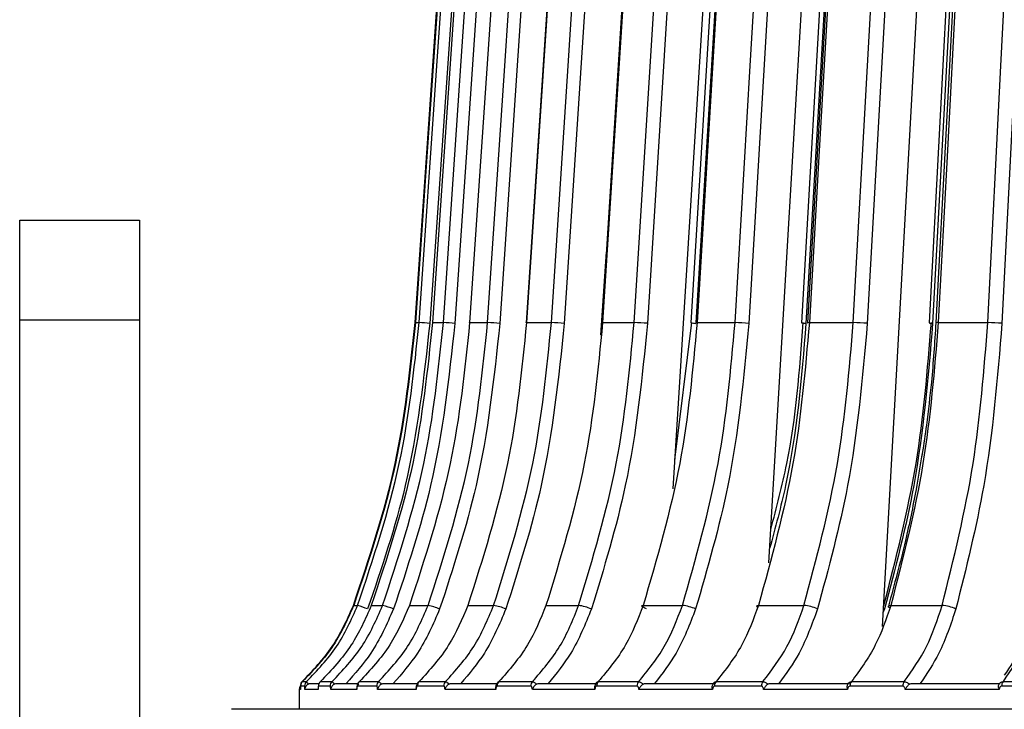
# Model space of a CAD drawing. Header units: millimetres. Extents: x -225 to 131, y -98 to 190.
# Tile 4 of 19: x -131 to -82, y -1 to 34. Entities that reach past the tile are written whole.
import ezdxf

# ---------------------------------------------------------------- set-up
doc = ezdxf.new("R2010")
doc.units = ezdxf.units.MM

msp = doc.modelspace()

# ---------------------------------------------------------------- linework, layer by layer
at = {"color": 7, "linetype": 'Continuous', "lineweight": 25}
for p, q in [((-100.736, 18.872), (-98.379, 56.725)), ((-98.782, 10.539), (-95.976, 55.614)), ((-93.992, 6.844), (-91.11, 55.614)), ((-88.298, 3.643), (-85.418, 55.614)), ((-131.5, -12.5), (-131.5, 24)), ((-131.5, 24), (-125.5, 24)), ((-125.5, 24), (-125.5, -10.5)), ((-102.396, 18.251), (-102.126, 22.414)), ((-125.5, 19), (-131.5, 19)), ((-111.688, 18.872), (-111.499, 18.872)), ((-110.832, 18.872), (-110.284, 18.872)), ((-108.971, 18.872), (-108.07, 18.872)), ((-106.124, 18.872), (-104.878, 18.872)), ((-102.315, 18.872), (-100.736, 18.872)), ((-98.691, 12.002), (-97.838, 18.872)), ((-97.639, 18.869), (-97.641, 18.837)), ((-97.58, 18.872), (-95.681, 18.872)), ((-91.962, 18.872), (-89.76, 18.872)), ((-85.51, 18.872), (-83.026, 18.872)), ((-114.776, 4.702), (-114.58, 4.702)), ((-113.897, 4.702), (-113.33, 4.702)), ((-111.986, 4.702), (-111.054, 4.702)), ((-109.061, 4.702), (-107.772, 4.702)), ((-105.149, 4.702), (-103.514, 4.702)), ((-100.284, 4.702), (-98.318, 4.702)), ((-94.511, 4.702), (-92.233, 4.702)), ((-88.192, 4.526), (-88.258, 4.363)), ((-88.192, 4.526), (-88.247, 4.555)), ((-87.883, 4.702), (-85.312, 4.702)), ((-117.5, 0.5), (-117.5, -0.5)), ((-117.443, 0.5), (-117.5, 0.5)), ((-117.235, 0.668), (-117.437, 0.668)), ((-117.341, 0.888), (-117.139, 0.888)), ((-116.562, 0.5), (-117.223, 0.5)), ((-116.908, 0.8), (-116.508, 0.8)), ((-116.557, 0.583), (-116.56, 0.55)), ((-115.955, 0.668), (-116.538, 0.668)), ((-116.443, 0.888), (-115.86, 0.888)), ((-114.625, 0.5), (-115.925, 0.5)), ((-115.594, 0.8), (-114.531, 0.8)), ((-113.625, 0.668), (-114.585, 0.668)), ((-114.491, 0.888), (-113.532, 0.888)), ((-111.651, 0.5), (-113.578, 0.5)), ((-113.232, 0.8), (-111.561, 0.8)), ((-110.266, 0.668), (-111.593, 0.668)), ((-111.502, 0.888), (-110.176, 0.888)), ((-107.665, 0.5), (-110.202, 0.5)), ((-109.845, 0.8), (-107.584, 0.8)), ((-105.908, 0.668), (-107.591, 0.668)), ((-107.503, 0.888), (-105.821, 0.888)), ((-102.705, 0.5), (-105.828, 0.5)), ((-105.463, 0.8), (-102.548, 0.8)), ((-100.591, 0.668), (-102.615, 0.668)), ((-102.53, 0.888), (-100.509, 0.888)), ((-96.814, 0.5), (-100.495, 0.5)), ((-100.126, 0.8), (-96.69, 0.8)), ((-94.363, 0.668), (-96.709, 0.668)), ((-96.63, 0.888), (-94.286, 0.888)), ((-90.047, 0.5), (-94.253, 0.5)), ((-93.882, 0.8), (-89.956, 0.8)), ((-87.281, 0.668), (-89.927, 0.668)), ((-89.854, 0.888), (-87.21, 0.888)), ((-82.464, 0.5), (-87.157, 0.5)), ((-86.788, 0.8), (-82.408, 0.8)), ((-79.408, 0.668), (-82.331, 0.668)), ((-82.264, 0.888), (-79.343, 0.888))]:
    msp.add_line(p, q, dxfattribs=at)
at = {"color": 7, "linetype": 'Continuous', "lineweight": 25, "flags": 128}
for points in [[(-111.705, 18.872), (-110.814, 31.742), (-110.238, 40.07), (-109.662, 48.398), (-109.086, 56.725)], [(-109.07, 56.725), (-109.96, 43.855), (-110.536, 35.527), (-111.112, 27.2), (-111.688, 18.872)], [(-111.499, 18.872), (-110.611, 31.742), (-110.036, 40.07), (-109.461, 48.398), (-108.886, 56.725)], [(-108.232, 56.725), (-109.116, 43.855), (-109.688, 35.527), (-110.26, 27.2), (-110.832, 18.872)], [(-110.284, 18.872), (-109.406, 31.742), (-108.838, 40.07), (-108.269, 48.398), (-107.701, 56.725)], [(-106.414, 56.725), (-107.283, 43.855), (-107.846, 35.527), (-108.408, 27.2), (-108.971, 18.872)], [(-108.07, 18.872), (-107.21, 31.742), (-106.653, 40.07), (-106.097, 48.398), (-105.54, 56.725)], [(-103.647, 56.721), (-104.854, 38.386), (-106.138, 18.867)], [(-103.632, 56.725), (-104.479, 43.855), (-105.027, 35.527), (-105.576, 27.2), (-106.124, 18.872)], [(-104.878, 18.872), (-104.043, 31.742), (-103.503, 40.07), (-102.963, 48.398), (-102.424, 56.725)], [(-99.948, 56.72), (-101.112, 38.385), (-102.351, 18.866)], [(-99.912, 56.725), (-100.729, 43.855), (-101.258, 35.527), (-101.787, 27.2), (-102.315, 18.872)], [(-95.347, 56.719), (-96.458, 38.384), (-97.64, 18.865)], [(-95.287, 56.725), (-96.067, 43.855), (-96.571, 35.527), (-97.076, 27.2), (-97.58, 18.872)], [(-95.681, 18.872), (-94.921, 31.742), (-94.428, 40.07), (-93.936, 48.398), (-93.444, 56.725)], [(-89.886, 56.718), (-90.934, 38.383), (-92.049, 18.864)], [(-89.799, 56.725), (-90.534, 43.855), (-91.01, 35.527), (-91.486, 27.2), (-91.962, 18.872)], [(-89.76, 18.872), (-89.047, 31.742), (-88.586, 40.07), (-88.124, 48.398), (-87.663, 56.725)], [(-83.615, 56.717), (-84.59, 38.381), (-85.627, 18.863)], [(-83.498, 56.725), (-84.182, 43.855), (-84.625, 35.527), (-85.067, 27.2), (-85.51, 18.872)], [(-83.026, 18.872), (-82.367, 31.742), (-81.941, 40.07), (-81.514, 48.398), (-81.088, 56.725)], [(-108.353, 56.691), (-109.816, 35.493), (-110.966, 18.837)], [(-107.126, 56.691), (-108.572, 35.493), (-109.709, 18.837)], [(-104.928, 56.691), (-106.345, 35.493), (-107.459, 18.837)], [(-101.781, 56.691), (-103.155, 35.493), (-104.235, 18.837)], [(-97.711, 56.691), (-99.031, 35.493), (-100.068, 18.837)], [(-92.757, 56.691), (-94.01, 35.493), (-94.994, 18.837)], [(-86.963, 56.691), (-88.137, 35.493), (-89.06, 18.837)], [(-83.962, 56.443), (-84.926, 38.381), (-85.967, 18.863)], [(-83.773, 56.572), (-84.898, 35.493), (-85.787, 18.837)], [(-80.381, 56.691), (-81.466, 35.493), (-82.319, 18.837)], [(-95.702, 55), (-96.712, 38.384), (-97.897, 18.866)], [(-90.278, 55), (-91.23, 38.383), (-92.349, 18.864)], [(-90.059, 55), (-91.177, 35.493), (-92.131, 18.837)], [(-111.698, 18.871), (-111.698, 18.871), (-111.705, 18.872)], [(-110.812, 18.869), (-110.818, 18.869), (-110.834, 18.871), (-110.832, 18.872)], [(-108.975, 18.869), (-108.976, 18.869), (-108.983, 18.871), (-108.971, 18.872)], [(-106.138, 18.867), (-106.148, 18.869), (-106.145, 18.871), (-106.124, 18.872)], [(-102.351, 18.866), (-102.357, 18.869), (-102.346, 18.871), (-102.315, 18.872)], [(-97.64, 18.865), (-97.642, 18.866), (-97.64, 18.869), (-97.619, 18.871), (-97.58, 18.872)], [(-92.049, 18.864), (-92.05, 18.866), (-92.039, 18.869), (-92.009, 18.871), (-91.962, 18.872)], [(-100.117, 4.526), (-100.193, 4.561), (-100.256, 4.594), (-100.304, 4.624), (-100.336, 4.651), (-100.351, 4.673), (-100.346, 4.689), (-100.324, 4.699), (-100.284, 4.702)], [(-94.557, 4.609), (-94.576, 4.624), (-94.599, 4.651), (-94.604, 4.673), (-94.591, 4.689), (-94.559, 4.699), (-94.511, 4.702)], [(-87.937, 4.579), (-87.958, 4.594), (-87.991, 4.624), (-88.005, 4.651), (-88.001, 4.673), (-87.979, 4.689), (-87.939, 4.699), (-87.883, 4.702)]]:
    msp.add_lwpolyline(points, dxfattribs=at)
at = {"color": 7, "linetype": 'Continuous', "lineweight": 25}
for centre, radius, start, end in [((-113.3, -13.084), 32.006, 85.8185, 86.7753), ((-111.072, 0.933), 17.956, 85.6462, 87.4849), ((-108.566, 4.658), 14.222, 85.5362, 88.005), ((-105.224, 6.422), 12.454, 85.4454, 88.4074), ((-100.986, 7.544), 11.331, 85.3506, 88.7341), ((-97.543, 20.913), 2.078, 260.1844, 267.2874), ((-95.861, 8.423), 10.45, 85.2379, 89.0118), ((-92.094, 20.025), 1.188, 257.635, 268.2196), ((-89.885, 9.219), 9.654, 85.097, 89.259), ((-85.787, 19.482), 0.644, 253.743, 270.0231), ((-85.549, 18.602), 0.272, 81.7884, 106.7445), ((-83.105, 10), 8.873, 84.9186, 89.4903), ((-116.378, -1.23), 6.199, 68.2148, 73.1389), ((-114.116, 1.343), 3.45, 67.3141, 76.8318), ((-111.548, 2.021), 2.727, 66.7514, 79.5538), ((-108.119, 2.337), 2.391, 66.3073, 81.6595), ((-103.766, 2.534), 2.183, 65.8626, 83.3606), ((-98.502, 2.686), 2.025, 65.3453, 84.7935), ((-92.362, 2.823), 1.884, 64.7046, 86.052), ((-85.397, 2.956), 1.748, 63.8981, 87.2063), ((-117.2, 0.5), 0.3, 141.9321, 180), ((-117.154, 0.668), 0.3, 132.8011, 180.0022), ((-117.137, 0.668), 0.3, 132.8064, 180.003), ((-116.935, 0.668), 0.3, 132.8688, 180.0127), ((-116.237, 0.668), 0.301, 133.0854, 180.046), ((-115.653, 0.668), 0.302, 133.2672, 180.0735), ((-114.281, 0.668), 0.304, 133.6972, 180.1371), ((-113.32, 0.669), 0.305, 134, 180.1807), ((-111.286, 0.669), 0.307, 134.6469, 180.2706), ((-109.957, 0.67), 0.309, 135.0733, 180.3275), ((-107.278, 0.67), 0.313, 135.9424, 180.4379), ((-105.592, 0.671), 0.316, 136.4956, 180.5042), ((-102.293, 0.671), 0.321, 137.593, 180.627), ((-100.266, 0.672), 0.325, 138.2767, 180.6979), ((-96.376, 0.673), 0.332, 139.6093, 180.8238), ((-94.026, 0.673), 0.337, 140.4272, 180.8933), ((-89.58, 0.674), 0.348, 142.0011, 181.0115), ((-86.927, 0.674), 0.354, 142.9565, 181.0734), ((-81.963, 0.675), 0.369, 144.7765, 181.1721)]:
    msp.add_arc(centre, radius, start, end, dxfattribs=at)
for points, knots in [([(-114.793, 4.702), (-114.006, 7.054), (-112.464, 11.666), (-111.954, 16.502), (-111.705, 18.872)], [0, 0, 0, 0, 0.509803, 1, 1, 1, 1]), ([(-111.688, 18.872), (-111.938, 16.502), (-112.447, 11.666), (-113.99, 7.054), (-114.776, 4.702)], [0, 0, 0, 0, 0.490197, 1, 1, 1, 1]), ([(-114.58, 4.702), (-113.796, 7.054), (-112.257, 11.666), (-111.748, 16.502), (-111.499, 18.872)], [0, 0, 0, 0, 0.509803, 1, 1, 1, 1]), ([(-110.966, 18.837), (-111.267, 16.104), (-111.806, 11.22), (-113.383, 6.573), (-114.078, 4.526)], [0, 0, 0, 0, 0.559687, 1, 1, 1, 1]), ([(-110.832, 18.872), (-111.079, 16.502), (-111.585, 11.666), (-113.116, 7.054), (-113.897, 4.702)], [0, 0, 0, 0, 0.490197, 1, 1, 1, 1]), ([(-113.33, 4.702), (-112.555, 7.054), (-111.033, 11.666), (-110.531, 16.502), (-110.284, 18.872)], [0, 0, 0, 0, 0.5098032, 1, 1, 1, 1]), ([(-109.709, 18.837), (-110.007, 16.104), (-110.54, 11.22), (-112.099, 6.573), (-112.786, 4.526)], [0, 0, 0, 0, 0.5596873, 1, 1, 1, 1]), ([(-108.971, 18.872), (-109.215, 16.502), (-109.712, 11.666), (-111.218, 7.054), (-111.986, 4.702)], [0, 0, 0, 0, 0.490197, 1, 1, 1, 1]), ([(-111.054, 4.702), (-110.294, 7.054), (-108.804, 11.666), (-108.312, 16.502), (-108.07, 18.872)], [0, 0, 0, 0, 0.509803, 1, 1, 1, 1]), ([(-107.459, 18.837), (-107.751, 16.104), (-108.272, 11.22), (-109.8, 6.573), (-110.472, 4.526)], [0, 0, 0, 0, 0.5596873, 1, 1, 1, 1]), ([(-106.124, 18.872), (-106.361, 16.502), (-106.846, 11.666), (-108.313, 7.054), (-109.061, 4.702)], [0, 0, 0, 0, 0.4901968, 1, 1, 1, 1]), ([(-107.772, 4.702), (-107.035, 7.054), (-105.589, 11.666), (-105.112, 16.502), (-104.878, 18.872)], [0, 0, 0, 0, 0.509803, 1, 1, 1, 1]), ([(-104.235, 18.837), (-104.518, 16.104), (-105.024, 11.22), (-106.506, 6.573), (-107.158, 4.526)], [0, 0, 0, 0, 0.559687, 1, 1, 1, 1]), ([(-102.315, 18.872), (-102.544, 16.502), (-103.012, 11.666), (-104.427, 7.054), (-105.149, 4.702)], [0, 0, 0, 0, 0.490197, 1, 1, 1, 1]), ([(-103.514, 4.702), (-102.806, 7.054), (-101.419, 11.666), (-100.96, 16.502), (-100.736, 18.872)], [0, 0, 0, 0, 0.5098032, 1, 1, 1, 1]), ([(-100.068, 18.837), (-100.339, 16.104), (-100.825, 11.22), (-102.247, 6.573), (-102.874, 4.526)], [0, 0, 0, 0, 0.5596873, 1, 1, 1, 1]), ([(-97.58, 18.872), (-97.799, 16.502), (-98.245, 11.666), (-99.596, 7.054), (-100.284, 4.702)], [0, 0, 0, 0, 0.490197, 1, 1, 1, 1]), ([(-98.318, 4.702), (-97.647, 7.054), (-96.33, 11.666), (-95.894, 16.502), (-95.681, 18.872)], [0, 0, 0, 0, 0.509803, 1, 1, 1, 1]), ([(-94.994, 18.837), (-95.252, 16.104), (-95.713, 11.22), (-97.063, 6.573), (-97.658, 4.526)], [0, 0, 0, 0, 0.5596873, 1, 1, 1, 1]), ([(-91.962, 18.872), (-92.168, 16.502), (-92.588, 11.666), (-93.862, 7.054), (-94.511, 4.702)], [0, 0, 0, 0, 0.490197, 1, 1, 1, 1]), ([(-92.131, 18.837), (-92.357, 16.097), (-92.673, 12.257), (-93.665, 8.602), (-93.95, 7.554)], [0, 0, 0, 0, 0.7135009, 1, 1, 1, 1]), ([(-93.893, 8.512), (-93.603, 9.607), (-92.712, 12.97), (-92.444, 16.495), (-92.263, 18.872)], [0, 0, 0, 0, 0.325625, 1, 1, 1, 1]), ([(-92.233, 4.702), (-91.603, 7.054), (-90.368, 11.666), (-89.96, 16.502), (-89.76, 18.872)], [0, 0, 0, 0, 0.509803, 1, 1, 1, 1]), ([(-89.06, 18.837), (-89.302, 16.104), (-89.734, 11.22), (-91, 6.573), (-91.557, 4.526)], [0, 0, 0, 0, 0.5596873, 1, 1, 1, 1]), ([(-88.233, 4.702), (-87.627, 7.054), (-86.437, 11.666), (-86.044, 16.502), (-85.851, 18.872)], [0, 0, 0, 0, 0.5098032, 1, 1, 1, 1]), ([(-85.787, 18.837), (-86.02, 16.104), (-86.436, 11.22), (-87.655, 6.573), (-88.192, 4.526)], [0, 0, 0, 0, 0.559687, 1, 1, 1, 1]), ([(-85.51, 18.872), (-85.702, 16.502), (-86.093, 11.666), (-87.278, 7.054), (-87.883, 4.702)], [0, 0, 0, 0, 0.490197, 1, 1, 1, 1]), ([(-85.627, 18.863), (-85.692, 17.871), (-85.804, 16.157), (-86.068, 13.982), (-86.238, 12.737), (-86.329, 12.211), (-86.338, 12.155)], [0, 0, 0, 0, 0.440574, 0.7612513, 0.9742894, 1, 1, 1, 1]), ([(-85.312, 4.702), (-84.73, 7.054), (-83.588, 11.666), (-83.211, 16.502), (-83.026, 18.872)], [0, 0, 0, 0, 0.5098032, 1, 1, 1, 1]), ([(-82.319, 18.837), (-82.543, 16.104), (-82.942, 11.22), (-84.112, 6.573), (-84.628, 4.526)], [0, 0, 0, 0, 0.5596873, 1, 1, 1, 1]), ([(-86.338, 12.155), (-86.429, 11.608), (-86.663, 10.196), (-87.185, 7.68), (-87.709, 5.752), (-88.006, 4.66)], [0, 0, 0, 0, 0.214803, 0.554944, 1, 1, 1, 1]), ([(-117.358, 0.888), (-116.819, 1.449), (-115.742, 2.571), (-115.109, 3.992), (-114.793, 4.702)], [0, 0, 0, 0, 0.5, 1, 1, 1, 1]), ([(-114.776, 4.702), (-115.078, 4.02), (-115.707, 2.598), (-116.782, 1.473), (-117.341, 0.888)], [0, 0, 0, 0, 0.480094, 1, 1, 1, 1]), ([(-117.139, 0.888), (-116.602, 1.449), (-115.527, 2.571), (-114.896, 3.992), (-114.58, 4.702)], [0, 0, 0, 0, 0.5, 1, 1, 1, 1]), ([(-113.897, 4.702), (-114.197, 4.02), (-114.821, 2.598), (-115.888, 1.473), (-116.443, 0.888)], [0, 0, 0, 0, 0.480094, 1, 1, 1, 1]), ([(-115.86, 0.888), (-115.329, 1.449), (-114.266, 2.571), (-113.642, 3.992), (-113.33, 4.702)], [0, 0, 0, 0, 0.5, 1, 1, 1, 1]), ([(-112.786, 4.526), (-113.122, 3.763), (-113.725, 2.395), (-114.718, 1.289), (-115.156, 0.8)], [0, 0, 0, 0, 0.558156, 1, 1, 1, 1]), ([(-111.986, 4.702), (-112.281, 4.02), (-112.896, 2.598), (-113.945, 1.473), (-114.491, 0.888)], [0, 0, 0, 0, 0.480094, 1, 1, 1, 1]), ([(-113.532, 0.888), (-113.012, 1.449), (-111.971, 2.571), (-111.36, 3.992), (-111.054, 4.702)], [0, 0, 0, 0, 0.5, 1, 1, 1, 1]), ([(-110.472, 4.526), (-110.802, 3.763), (-111.393, 2.395), (-112.365, 1.289), (-112.794, 0.8)], [0, 0, 0, 0, 0.558156, 1, 1, 1, 1]), ([(-109.061, 4.702), (-109.349, 4.02), (-109.947, 2.598), (-110.97, 1.473), (-111.502, 0.888)], [0, 0, 0, 0, 0.480094, 1, 1, 1, 1]), ([(-110.176, 0.888), (-109.671, 1.449), (-108.661, 2.571), (-108.068, 3.992), (-107.772, 4.702)], [0, 0, 0, 0, 0.5, 1, 1, 1, 1]), ([(-107.158, 4.526), (-107.478, 3.763), (-108.051, 2.395), (-108.994, 1.289), (-109.41, 0.8)], [0, 0, 0, 0, 0.558156, 1, 1, 1, 1]), ([(-105.149, 4.702), (-105.426, 4.02), (-106.004, 2.598), (-106.99, 1.473), (-107.503, 0.888)], [0, 0, 0, 0, 0.480094, 1, 1, 1, 1]), ([(-105.821, 0.888), (-105.337, 1.449), (-104.367, 2.571), (-103.798, 3.992), (-103.514, 4.702)], [0, 0, 0, 0, 0.5, 1, 1, 1, 1]), ([(-102.874, 4.526), (-103.181, 3.763), (-103.731, 2.395), (-104.636, 1.289), (-105.036, 0.8)], [0, 0, 0, 0, 0.558156, 1, 1, 1, 1]), ([(-100.284, 4.702), (-100.549, 4.02), (-101.1, 2.598), (-102.041, 1.473), (-102.53, 0.888)], [0, 0, 0, 0, 0.480094, 1, 1, 1, 1]), ([(-100.509, 0.888), (-100.049, 1.449), (-99.128, 2.571), (-98.588, 3.992), (-98.318, 4.702)], [0, 0, 0, 0, 0.5, 1, 1, 1, 1]), ([(-97.658, 4.526), (-97.949, 3.763), (-98.471, 2.395), (-99.331, 1.289), (-99.71, 0.8)], [0, 0, 0, 0, 0.558156, 1, 1, 1, 1]), ([(-94.511, 4.702), (-94.761, 4.02), (-95.28, 2.598), (-96.168, 1.473), (-96.63, 0.888)], [0, 0, 0, 0, 0.480094, 1, 1, 1, 1]), ([(-94.286, 0.888), (-93.855, 1.449), (-92.992, 2.571), (-92.486, 3.992), (-92.233, 4.702)], [0, 0, 0, 0, 0.5, 1, 1, 1, 1]), ([(-91.557, 4.526), (-91.83, 3.763), (-92.32, 2.395), (-93.126, 1.289), (-93.482, 0.8)], [0, 0, 0, 0, 0.558156, 1, 1, 1, 1]), ([(-87.883, 4.702), (-88.115, 4.02), (-88.598, 2.598), (-89.424, 1.473), (-89.854, 0.888)], [0, 0, 0, 0, 0.480094, 1, 1, 1, 1]), ([(-87.21, 0.888), (-86.811, 1.449), (-86.013, 2.571), (-85.545, 3.992), (-85.312, 4.702)], [0, 0, 0, 0, 0.5, 1, 1, 1, 1]), ([(-84.628, 4.526), (-84.88, 3.763), (-85.333, 2.395), (-86.077, 1.289), (-86.406, 0.8)], [0, 0, 0, 0, 0.558156, 1, 1, 1, 1]), ([(-80.458, 4.702), (-80.671, 4.02), (-81.114, 2.598), (-81.87, 1.473), (-82.264, 0.888)], [0, 0, 0, 0, 0.480094, 1, 1, 1, 1]), ([(-80.613, 4.654), (-80.838, 3.925), (-81.232, 2.641), (-81.909, 1.637), (-82.201, 1.203)], [0, 0, 0, 0, 0.568381, 1, 1, 1, 1]), ([(-117.437, 0.668), (-117.437, 0.664), (-117.439, 0.656), (-117.441, 0.596), (-117.442, 0.536), (-117.443, 0.5)], [0, 0, 0, 0, 0.279609, 0.560001, 1, 1, 1, 1]), ([(-117.357, 0.88), (-117.361, 0.876), (-117.37, 0.867), (-117.387, 0.847), (-117.413, 0.806), (-117.432, 0.748), (-117.439, 0.693), (-117.442, 0.667)], [0, 0, 0, 0, 0.071662, 0.144269, 0.30042, 0.673858, 1, 1, 1, 1]), ([(-117.223, 0.5), (-117.223, 0.524), (-117.225, 0.57), (-117.228, 0.624), (-117.231, 0.66), (-117.234, 0.665), (-117.235, 0.668)], [0, 0, 0, 0, 0.281116, 0.559961, 0.780263, 1, 1, 1, 1]), ([(-117.062, 0.76), (-117.085, 0.745), (-117.131, 0.714), (-117.18, 0.649), (-117.214, 0.576), (-117.22, 0.526), (-117.223, 0.5)], [0, 0, 0, 0, 0.236075, 0.479693, 0.733544, 1, 1, 1, 1]), ([(-117.139, 0.888), (-117.136, 0.886), (-117.13, 0.882), (-117.107, 0.847), (-117.08, 0.794), (-117.062, 0.76)], [0, 0, 0, 0, 0.263471, 0.519561, 1, 1, 1, 1]), ([(-117.062, 0.76), (-117.037, 0.772), (-116.987, 0.795), (-116.935, 0.798), (-116.908, 0.8)], [0, 0, 0, 0, 0.498932, 1, 1, 1, 1]), ([(-116.538, 0.668), (-116.541, 0.664), (-116.548, 0.656), (-116.557, 0.596), (-116.56, 0.536), (-116.562, 0.5)], [0, 0, 0, 0, 0.279609, 0.560001, 1, 1, 1, 1]), ([(-116.537, 0.708), (-116.543, 0.684), (-116.551, 0.652), (-116.554, 0.616), (-116.554, 0.606)], [0, 0, 0, 0, 0.7369961, 1, 1, 1, 1]), ([(-115.925, 0.5), (-115.927, 0.524), (-115.929, 0.57), (-115.937, 0.624), (-115.946, 0.66), (-115.952, 0.665), (-115.955, 0.668)], [0, 0, 0, 0, 0.281116, 0.559961, 0.780263, 1, 1, 1, 1]), ([(-115.752, 0.76), (-115.775, 0.745), (-115.822, 0.714), (-115.874, 0.649), (-115.911, 0.576), (-115.92, 0.526), (-115.925, 0.5)], [0, 0, 0, 0, 0.2360748, 0.4796934, 0.7335442, 1, 1, 1, 1]), ([(-115.86, 0.888), (-115.854, 0.886), (-115.842, 0.882), (-115.808, 0.847), (-115.774, 0.794), (-115.752, 0.76)], [0, 0, 0, 0, 0.263471, 0.5195608, 1, 1, 1, 1]), ([(-115.752, 0.76), (-115.726, 0.772), (-115.675, 0.795), (-115.621, 0.798), (-115.594, 0.8)], [0, 0, 0, 0, 0.498932, 1, 1, 1, 1]), ([(-114.512, 0.76), (-114.532, 0.745), (-114.573, 0.714), (-114.611, 0.649), (-114.632, 0.576), (-114.628, 0.526), (-114.625, 0.5)], [0, 0, 0, 0, 0.236075, 0.479693, 0.733544, 1, 1, 1, 1]), ([(-114.51, 0.874), (-114.529, 0.852), (-114.566, 0.806), (-114.608, 0.701), (-114.619, 0.609), (-114.627, 0.551)], [0, 0, 0, 0, 0.258667, 0.528979, 1, 1, 1, 1]), ([(-114.585, 0.668), (-114.59, 0.664), (-114.601, 0.656), (-114.617, 0.596), (-114.622, 0.536), (-114.625, 0.5)], [0, 0, 0, 0, 0.279609, 0.560001, 1, 1, 1, 1]), ([(-114.517, 0.85), (-114.517, 0.851), (-114.518, 0.868), (-114.509, 0.88), (-114.497, 0.885), (-114.491, 0.888)], [0, 0, 0, 0, 0.011542, 0.49875, 1, 1, 1, 1]), ([(-113.578, 0.5), (-113.58, 0.524), (-113.585, 0.57), (-113.596, 0.624), (-113.61, 0.66), (-113.62, 0.665), (-113.625, 0.668)], [0, 0, 0, 0, 0.281116, 0.559961, 0.780263, 1, 1, 1, 1]), ([(-113.393, 0.76), (-113.416, 0.745), (-113.464, 0.714), (-113.518, 0.649), (-113.559, 0.576), (-113.571, 0.526), (-113.578, 0.5)], [0, 0, 0, 0, 0.236075, 0.479693, 0.733544, 1, 1, 1, 1]), ([(-113.532, 0.888), (-113.523, 0.886), (-113.505, 0.882), (-113.459, 0.847), (-113.419, 0.794), (-113.393, 0.76)], [0, 0, 0, 0, 0.263471, 0.519561, 1, 1, 1, 1]), ([(-113.393, 0.76), (-113.367, 0.772), (-113.315, 0.795), (-113.26, 0.798), (-113.232, 0.8)], [0, 0, 0, 0, 0.498932, 1, 1, 1, 1]), ([(-111.555, 0.76), (-111.574, 0.745), (-111.612, 0.714), (-111.646, 0.649), (-111.662, 0.576), (-111.655, 0.526), (-111.651, 0.5)], [0, 0, 0, 0, 0.236075, 0.479693, 0.733544, 1, 1, 1, 1]), ([(-111.536, 0.87), (-111.566, 0.828), (-111.615, 0.761), (-111.646, 0.651), (-111.654, 0.595), (-111.657, 0.573)], [0, 0, 0, 0, 0.51022, 0.811803, 1, 1, 1, 1]), ([(-111.593, 0.668), (-111.601, 0.664), (-111.616, 0.656), (-111.638, 0.596), (-111.646, 0.536), (-111.651, 0.5)], [0, 0, 0, 0, 0.279609, 0.560001, 1, 1, 1, 1]), ([(-111.555, 0.76), (-111.554, 0.794), (-111.553, 0.847), (-111.53, 0.882), (-111.511, 0.886), (-111.502, 0.888)], [0, 0, 0, 0, 0.4804392, 0.736529, 1, 1, 1, 1]), ([(-110.202, 0.5), (-110.205, 0.524), (-110.211, 0.57), (-110.227, 0.624), (-110.246, 0.66), (-110.259, 0.665), (-110.266, 0.668)], [0, 0, 0, 0, 0.281116, 0.559961, 0.780263, 1, 1, 1, 1]), ([(-110.008, 0.76), (-110.031, 0.745), (-110.078, 0.714), (-110.134, 0.649), (-110.178, 0.576), (-110.194, 0.526), (-110.202, 0.5)], [0, 0, 0, 0, 0.2360748, 0.4796934, 0.7335442, 1, 1, 1, 1]), ([(-110.176, 0.888), (-110.164, 0.886), (-110.14, 0.882), (-110.084, 0.847), (-110.038, 0.794), (-110.008, 0.76)], [0, 0, 0, 0, 0.263471, 0.519561, 1, 1, 1, 1]), ([(-110.008, 0.76), (-109.982, 0.772), (-109.93, 0.795), (-109.873, 0.798), (-109.845, 0.8)], [0, 0, 0, 0, 0.498932, 1, 1, 1, 1]), ([(-107.588, 0.76), (-107.606, 0.745), (-107.641, 0.714), (-107.671, 0.649), (-107.682, 0.576), (-107.671, 0.526), (-107.665, 0.5)], [0, 0, 0, 0, 0.236075, 0.479693, 0.733544, 1, 1, 1, 1]), ([(-107.591, 0.668), (-107.601, 0.664), (-107.621, 0.656), (-107.649, 0.596), (-107.659, 0.536), (-107.665, 0.5)], [0, 0, 0, 0, 0.279609, 0.560001, 1, 1, 1, 1]), ([(-107.554, 0.865), (-107.585, 0.825), (-107.632, 0.765), (-107.656, 0.684), (-107.663, 0.657)], [0, 0, 0, 0, 0.672946, 1, 1, 1, 1]), ([(-107.564, 0.852), (-107.556, 0.862), (-107.54, 0.883), (-107.515, 0.886), (-107.503, 0.888)], [0, 0, 0, 0, 0.4928968, 1, 1, 1, 1]), ([(-105.828, 0.5), (-105.832, 0.524), (-105.839, 0.57), (-105.859, 0.624), (-105.883, 0.66), (-105.9, 0.665), (-105.908, 0.668)], [0, 0, 0, 0, 0.281116, 0.559961, 0.780263, 1, 1, 1, 1]), ([(-105.626, 0.76), (-105.649, 0.745), (-105.696, 0.714), (-105.753, 0.649), (-105.8, 0.576), (-105.818, 0.526), (-105.828, 0.5)], [0, 0, 0, 0, 0.236075, 0.479693, 0.733544, 1, 1, 1, 1]), ([(-105.821, 0.888), (-105.806, 0.886), (-105.777, 0.882), (-105.711, 0.847), (-105.66, 0.794), (-105.626, 0.76)], [0, 0, 0, 0, 0.263471, 0.519561, 1, 1, 1, 1]), ([(-105.626, 0.76), (-105.6, 0.772), (-105.548, 0.795), (-105.491, 0.798), (-105.463, 0.8)], [0, 0, 0, 0, 0.4989318, 1, 1, 1, 1]), ([(-102.647, 0.76), (-102.663, 0.745), (-102.695, 0.714), (-102.72, 0.649), (-102.726, 0.576), (-102.712, 0.526), (-102.705, 0.5)], [0, 0, 0, 0, 0.236075, 0.479693, 0.733544, 1, 1, 1, 1]), ([(-102.603, 0.858), (-102.62, 0.837), (-102.655, 0.797), (-102.692, 0.723), (-102.709, 0.67), (-102.717, 0.645)], [0, 0, 0, 0, 0.353598, 0.703789, 1, 1, 1, 1]), ([(-102.615, 0.668), (-102.627, 0.664), (-102.651, 0.656), (-102.685, 0.596), (-102.697, 0.536), (-102.705, 0.5)], [0, 0, 0, 0, 0.279609, 0.560001, 1, 1, 1, 1]), ([(-102.647, 0.76), (-102.637, 0.794), (-102.621, 0.847), (-102.576, 0.882), (-102.546, 0.886), (-102.53, 0.888)], [0, 0, 0, 0, 0.480439, 0.736529, 1, 1, 1, 1]), ([(-100.495, 0.5), (-100.5, 0.524), (-100.509, 0.57), (-100.533, 0.624), (-100.561, 0.66), (-100.581, 0.665), (-100.591, 0.668)], [0, 0, 0, 0, 0.281116, 0.559961, 0.780263, 1, 1, 1, 1]), ([(-100.509, 0.888), (-100.491, 0.886), (-100.456, 0.882), (-100.381, 0.847), (-100.325, 0.794), (-100.288, 0.76)], [0, 0, 0, 0, 0.263471, 0.519561, 1, 1, 1, 1]), ([(-100.288, 0.76), (-100.31, 0.745), (-100.356, 0.714), (-100.415, 0.649), (-100.463, 0.576), (-100.484, 0.526), (-100.495, 0.5)], [0, 0, 0, 0, 0.236075, 0.479693, 0.733544, 1, 1, 1, 1]), ([(-100.288, 0.76), (-100.262, 0.772), (-100.211, 0.795), (-100.154, 0.798), (-100.126, 0.8)], [0, 0, 0, 0, 0.498932, 1, 1, 1, 1]), ([(-96.776, 0.76), (-96.79, 0.745), (-96.819, 0.714), (-96.839, 0.649), (-96.84, 0.576), (-96.823, 0.526), (-96.814, 0.5)], [0, 0, 0, 0, 0.236075, 0.479693, 0.733544, 1, 1, 1, 1]), ([(-96.709, 0.668), (-96.723, 0.664), (-96.751, 0.656), (-96.791, 0.596), (-96.806, 0.536), (-96.814, 0.5)], [0, 0, 0, 0, 0.279609, 0.560001, 1, 1, 1, 1]), ([(-96.776, 0.76), (-96.761, 0.794), (-96.738, 0.847), (-96.683, 0.882), (-96.647, 0.886), (-96.63, 0.888)], [0, 0, 0, 0, 0.480439, 0.736529, 1, 1, 1, 1]), ([(-94.253, 0.5), (-94.258, 0.524), (-94.269, 0.57), (-94.296, 0.624), (-94.328, 0.66), (-94.352, 0.665), (-94.363, 0.668)], [0, 0, 0, 0, 0.281116, 0.559961, 0.780263, 1, 1, 1, 1]), ([(-94.286, 0.888), (-94.266, 0.886), (-94.226, 0.882), (-94.142, 0.847), (-94.081, 0.794), (-94.041, 0.76)], [0, 0, 0, 0, 0.263471, 0.519561, 1, 1, 1, 1]), ([(-94.041, 0.76), (-94.063, 0.745), (-94.108, 0.714), (-94.166, 0.649), (-94.217, 0.576), (-94.241, 0.526), (-94.253, 0.5)], [0, 0, 0, 0, 0.236075, 0.479693, 0.733544, 1, 1, 1, 1]), ([(-94.041, 0.76), (-94.016, 0.772), (-93.967, 0.795), (-93.91, 0.798), (-93.882, 0.8)], [0, 0, 0, 0, 0.4989318, 1, 1, 1, 1]), ([(-90.029, 0.76), (-90.041, 0.745), (-90.066, 0.714), (-90.08, 0.649), (-90.077, 0.576), (-90.057, 0.526), (-90.047, 0.5)], [0, 0, 0, 0, 0.236075, 0.479693, 0.733544, 1, 1, 1, 1]), ([(-89.927, 0.668), (-89.943, 0.664), (-89.975, 0.656), (-90.021, 0.596), (-90.037, 0.536), (-90.047, 0.5)], [0, 0, 0, 0, 0.279609, 0.560001, 1, 1, 1, 1]), ([(-90.029, 0.76), (-90.01, 0.794), (-89.98, 0.847), (-89.914, 0.882), (-89.874, 0.886), (-89.854, 0.888)], [0, 0, 0, 0, 0.480439, 0.736529, 1, 1, 1, 1]), ([(-87.157, 0.5), (-87.163, 0.524), (-87.174, 0.57), (-87.205, 0.624), (-87.242, 0.66), (-87.268, 0.665), (-87.281, 0.668)], [0, 0, 0, 0, 0.281116, 0.559961, 0.780263, 1, 1, 1, 1]), ([(-87.21, 0.888), (-87.187, 0.886), (-87.142, 0.882), (-87.051, 0.847), (-86.985, 0.794), (-86.943, 0.76)], [0, 0, 0, 0, 0.263471, 0.519561, 1, 1, 1, 1]), ([(-86.943, 0.76), (-86.964, 0.745), (-87.008, 0.714), (-87.066, 0.649), (-87.117, 0.576), (-87.143, 0.526), (-87.157, 0.5)], [0, 0, 0, 0, 0.236075, 0.479693, 0.733544, 1, 1, 1, 1]), ([(-86.943, 0.76), (-86.919, 0.772), (-86.871, 0.795), (-86.816, 0.798), (-86.788, 0.8)], [0, 0, 0, 0, 0.498932, 1, 1, 1, 1]), ([(-82.466, 0.76), (-82.477, 0.745), (-82.498, 0.714), (-82.507, 0.649), (-82.498, 0.576), (-82.475, 0.526), (-82.464, 0.5)], [0, 0, 0, 0, 0.236075, 0.479693, 0.733544, 1, 1, 1, 1]), ([(-82.466, 0.76), (-82.443, 0.794), (-82.407, 0.847), (-82.331, 0.882), (-82.287, 0.886), (-82.264, 0.888)], [0, 0, 0, 0, 0.480439, 0.736529, 1, 1, 1, 1]), ([(-82.331, 0.668), (-82.349, 0.664), (-82.384, 0.656), (-82.435, 0.596), (-82.453, 0.536), (-82.464, 0.5)], [0, 0, 0, 0, 0.279609, 0.560001, 1, 1, 1, 1]), ([(0, -0.5), (-2.922, -0.5), (-8.977, -0.5), (-18.338, -0.5), (-28.245, -0.5), (-37.821, -0.5), (-46.944, -0.5), (-55.523, -0.5), (-64.165, -0.5), (-72.294, -0.5), (-79.837, -0.5), (-86.748, -0.5), (-93.323, -0.5), (-99.45, -0.5), (-105.015, -0.5), (-109.811, -0.5), (-113.784, -0.5), (-116.912, -0.5), (-119.181, -0.5), (-120.625, -0.5), (-120.804, -0.5), (-120.894, -0.5)], [0, 0, 0, 0, 0.046163, 0.09566, 0.1487, 0.205472, 0.252807, 0.302603, 0.35489, 0.409671, 0.458089, 0.508233, 0.560035, 0.613399, 0.6682, 0.724286, 0.778188, 0.832904, 0.888247, 0.944016, 1, 1, 1, 1])]:
    msp.add_open_spline(points, degree=3, knots=knots, dxfattribs=at)

doc.saveas('drawing.dxf')
